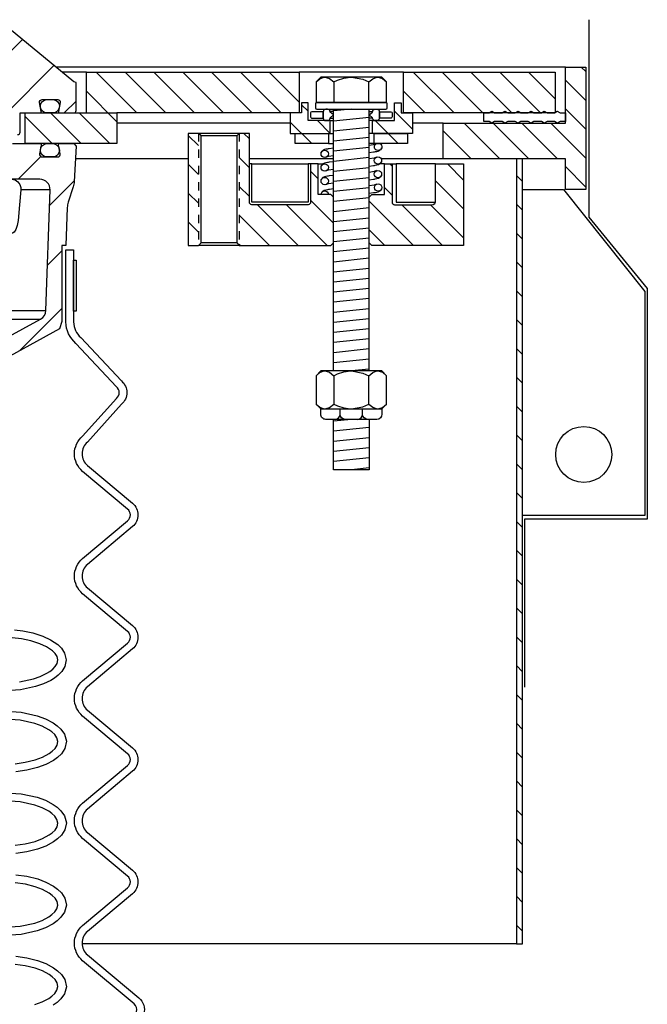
# Model space of a CAD drawing. Extents: x -169 to 2224, y 0 to 2796.
# Tile 51 of 256: x 175.59 to 183.29, y 865.65 to 877.72. Entities that reach past the tile are written whole.
import ezdxf

# ---------------------------------------------------------------- set-up
doc = ezdxf.new("R2010")
doc.units = 0
doc.header["$MEASUREMENT"] = 0
doc.linetypes.add('HIDDEN5', pattern=[0.05, 0.025, -0.025])
doc.layers.get('DEFPOINTS').update_dxf_attribs({"linetype": 'CONTINUOUS'})
for name, color, linetype in [('MULTI-PORT-MANHOLE', 2, 'CONTINUOUS'), ('MULTI-PORT-MANHOLE-HATCH', 252, 'CONTINUOUS'), ('MULTI-PORT-SHROUD', 1, 'CONTINUOUS'), ('MULTI-PORT-SPILL-BUCKET', 1, 'CONTINUOUS'), ('MULTI-PORT-SPILL-BUCKET-HATCH', 7, 'CONTINUOUS'), ('MULTI-PORT-SPILL-BUCKET-MANHOLE', 2, 'CONTINUOUS'), ('MULTI-PORT-SPILL-BUCKET-MANHOLE-HATCH', 7, 'CONTINUOUS'), ('MULTI-PORT-SPILL-BUCKET-SHROUD', 1, 'CONTINUOUS')]:
    doc.layers.add(name, color=color, linetype=linetype)
pattern_1 = [(135, (8142.92032, -300.3843), (0.176776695, 0.176776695), [])]

msp = doc.modelspace()

# ---------------------------------------------------------------- hatches: boundary and pattern name
at = {"layer": 'MULTI-PORT-MANHOLE-HATCH', "linetype": 'Continuous'}
h = msp.add_hatch(dxfattribs=at)
h.set_pattern_fill('LINE', color=256, scale=2, angle=45, style=0)
h.set_pattern_definition(pattern_1)
h.paths.add_polyline_path([(175.6554, 876.20278), (175.6554, 876.57778), (176.4054, 876.57778), (176.4054, 877.07778), (179.01478, 877.07778), (179.01478, 876.57778), (176.7804, 876.57778), (176.7804, 876.20278)])
h = msp.add_hatch(dxfattribs=at)
h.set_pattern_fill('LINE', color=256, scale=2, angle=45, style=0)
h.set_pattern_definition(pattern_1)
h.paths.add_polyline_path([(180.29603, 877.07778), (182.1554, 877.07778), (182.1554, 876.57778), (180.29603, 876.57778)])
h = msp.add_hatch(dxfattribs=at)
h.set_pattern_fill('LINE', color=256, scale=2, angle=45, style=0)
h.set_pattern_definition(pattern_1)
h.paths.add_polyline_path([(182.2804, 875.64028), (182.2804, 876.01528), (180.7804, 876.01528), (180.7804, 876.45278), (182.2804, 876.45278), (182.2804, 877.14028), (182.5304, 877.14028), (182.5304, 875.64028)])
h = msp.add_hatch(dxfattribs=at)
h.set_pattern_fill('LINE', color=256, scale=2, angle=45, style=0)
h.set_pattern_definition(pattern_1)
h.paths.add_polyline_path([(179.91322, 876.48403), (180.18665, 876.48403), (180.18665, 876.70278), (180.26478, 876.70278), (180.26478, 876.57778), (180.4054, 876.57778), (180.4054, 876.32778), (179.91322, 876.32778)])
h.paths.add_polyline_path([(178.9054, 876.57778), (179.04603, 876.57778), (179.04603, 876.70278), (179.12415, 876.70278), (179.12415, 876.48403), (179.39759, 876.48403), (179.39759, 876.32778), (178.9054, 876.32778)])
h.paths.add_polyline_path([(178.9679, 876.32778), (179.37415, 876.32778), (179.37415, 876.20278), (178.9679, 876.20278)])
h.paths.add_polyline_path([(179.93665, 876.32778), (180.3429, 876.32778), (180.3429, 876.20278), (179.93665, 876.20278)])
h = msp.add_hatch(dxfattribs=at)
h.set_pattern_fill('LINE', color=256, scale=2, angle=45, style=0)
h.set_pattern_definition(pattern_1)
h.paths.add_polyline_path([(178.2804, 876.32778), (178.4054, 876.32778), (178.4054, 875.48403, 0.41421356), (178.43665, 875.45278), (179.12415, 875.45278, 0.41421356), (179.1554, 875.48403), (179.1554, 875.95278), (179.24915, 875.95278), (179.24915, 875.57778), (179.4054, 875.57778), (179.43665, 875.54653), (179.43665, 874.98403), (179.4054, 874.95278), (178.2804, 874.95278)])
h.paths.add_polyline_path([(177.6554, 876.32778), (177.7804, 876.32778), (177.7804, 874.95278), (177.6554, 874.95278)])
h = msp.add_hatch(dxfattribs=at)
h.set_pattern_fill('LINE', color=256, scale=2, angle=45, style=0)
h.set_pattern_definition(pattern_1)
h.paths.add_polyline_path([(181.6807, 866.39028), (181.7554, 866.39028), (181.7554, 876.01528), (181.6807, 876.01528)])
h = msp.add_hatch(dxfattribs=at)
h.set_pattern_fill('LINE', color=256, scale=2, angle=45, style=0)
h.set_pattern_definition(pattern_1)
h.paths.add_polyline_path([(179.87415, 875.54653), (179.9054, 875.57778), (180.06165, 875.57778), (180.06165, 875.95278), (180.1554, 875.95278), (180.1554, 875.48403, 0.41421356), (180.18665, 875.45278), (180.62913, 875.45278), (180.65789, 875.45697), (180.67895, 875.4684), (180.68665, 875.48403), (180.68665, 875.95278), (181.0304, 875.95278), (181.0304, 874.95278), (179.9054, 874.95278), (179.87415, 874.98403)])
at = {"layer": 'MULTI-PORT-SPILL-BUCKET-HATCH', "linetype": 'Continuous'}
h = msp.add_hatch(dxfattribs=at)
h.set_pattern_fill('LINE', color=256, scale=4, angle=45, style=0)
h.set_pattern_definition([(45, (-7668.807, -328.87903), (-0.35355339, 0.35355339), [])])
edge = h.paths.add_edge_path(flags=16)
edge.add_line((175.0929, 875.76528), (175.0929, 876.17153))
edge.add_line((175.0929, 876.17153), (175.06165, 876.20278))
edge.add_line((175.06165, 876.20278), (174.99915, 876.20278))
edge.add_line((174.99915, 876.20278), (174.96618, 876.1698))
edge.add_line((174.96618, 876.1698), (174.94842, 875.83105))
edge.add_arc((175.01084, 875.82778), 0.0625, 176.99787, 269.997947)
edge.add_line((175.01084, 875.76528), (175.0929, 875.76528))
edge = h.paths.add_edge_path()
edge.add_line((173.97096, 873.54653), (174.18944, 873.54653))
edge.add_line((174.18944, 873.54653), (174.18944, 873.17153))
edge.add_line((174.18944, 873.17153), (173.97096, 873.17153))
edge.add_arc((173.97096, 873.23403), 0.0625, 180, 270, ccw=False)
edge.add_line((173.90846, 873.23403), (173.90846, 873.48403))
edge.add_arc((173.97096, 873.48403), 0.0625, 90, 180, ccw=False)
edge = h.paths.add_edge_path()
edge.add_arc((175.83604, 875.64028), 0.125, 358, 450)
edge.add_line((175.83604, 875.76528), (175.4679, 875.76528))
edge.add_line((175.4679, 875.76528), (175.4679, 876.17153))
edge.add_line((175.4679, 876.17153), (175.49915, 876.20278))
edge.add_line((175.49915, 876.20278), (175.83871, 876.20278))
edge.add_arc((175.83871, 876.18778), 0.015, -11.010479, 90.011204, ccw=False)
edge.add_line((175.85343, 876.18492), (175.83226, 876.07599))
edge.add_arc((175.86293, 876.07003), 0.03125, 169.001697, 270.001442)
edge.add_line((175.86294, 876.03878), (176.05487, 876.03878))
edge.add_arc((176.05487, 876.07003), 0.03125, 269.999681, 370.999427)
edge.add_line((176.08555, 876.07599), (176.06438, 876.18492))
edge.add_arc((176.07948, 876.18747), 0.01532, 88.573656, 189.573401, ccw=False)
edge.add_line((176.07986, 876.20278), (176.25067, 876.20278))
edge.add_line((176.25067, 876.20278), (176.27877, 876.17157))
edge.add_line((176.27877, 876.17157), (176.25591, 875.73543))
edge.add_arc((176.00624, 875.74851), 0.25001, 342.100386, 357.000406, ccw=False)
edge.add_line((176.24415, 875.67167), (176.18418, 875.486))
edge.add_arc((176.42208, 875.40916), 0.25, 162.100003, 178.000095)
edge.add_line((176.17223, 875.41789), (176.15599, 874.95278))
edge.add_line((176.15599, 874.95278), (176.10545, 874.95278))
edge.add_line((176.10545, 874.95278), (176.10545, 874.02233))
edge.add_line((176.10545, 874.02233), (176.078, 873.92934))
edge.add_line((176.078, 873.92934), (175.2637, 873.4862))
edge.add_arc((175.32345, 873.37641), 0.125, 118.554702, 177.000044)
edge.add_line((175.19862, 873.38295), (175.19409, 873.29653))
edge.add_line((175.19409, 873.29653), (174.8904, 873.29653))
edge.add_line((174.8904, 873.29653), (174.8904, 871.92153))
edge.add_line((174.8904, 871.92153), (175.04915, 871.92153))
edge.add_arc((175.04915, 871.89028), 0.03125, 0, 90, ccw=False)
edge.add_line((175.0804, 871.89028), (175.0804, 871.85903))
edge.add_line((175.0804, 871.85903), (175.00823, 871.73403))
edge.add_line((175.00823, 871.73403), (174.6554, 871.73403))
edge.add_line((174.6554, 871.73403), (174.59656, 873.08187))
edge.add_arc((174.50289, 873.07778), 0.09375, 2.499991, 90)
edge.add_line((174.50289, 873.17153), (174.50289, 873.54653))
edge.add_line((174.50289, 873.54653), (174.85329, 873.54653))
edge.add_arc((174.85329, 873.79652), 0.25, 270.000244, 298.555091)
edge.add_line((174.97279, 873.57694), (175.84413, 874.05111))
edge.add_arc((175.78438, 874.16091), 0.125, 298.554793, 357.999929)
edge.add_line((175.9093, 874.15655), (175.96096, 875.63592))
at = {"layer": 'MULTI-PORT-SPILL-BUCKET-MANHOLE-HATCH', "linetype": 'Continuous'}
h = msp.add_hatch(dxfattribs=at)
h.set_pattern_fill('LINE', color=256, scale=4, angle=45, style=0)
h.set_pattern_definition([(45, (-7804.6095, -300.3843), (-0.35355339, 0.35355339), [])])
edge = h.paths.add_edge_path()
edge.add_line((174.33556, 877.20822), (174.2804, 876.57778))
edge.add_line((174.2804, 876.57778), (174.79887, 876.57778))
edge.add_arc((174.79887, 876.45278), 0.125, 5.000099, 90.000043, ccw=False)
edge.add_line((174.9234, 876.46367), (174.93416, 876.34068))
edge.add_arc((174.96529, 876.3434), 0.03125, 185, 270)
edge.add_line((174.96529, 876.31215), (175.1467, 876.31215))
edge.add_line((175.1467, 876.31215), (175.1467, 876.8434))
edge.add_line((175.1467, 876.8434), (175.2804, 876.92374))
edge.add_line((175.2804, 876.92374), (175.4141, 876.8434))
edge.add_line((175.4141, 876.8434), (175.4141, 876.31215))
edge.add_line((175.4141, 876.31215), (175.56165, 876.31215))
edge.add_arc((175.56165, 876.3434), 0.03125, 270, 360)
edge.add_line((175.5929, 876.3434), (175.5929, 876.57778))
edge.add_line((175.5929, 876.57778), (175.83795, 876.57778))
edge.add_arc((175.83795, 876.5934), 0.01562, 270, 370.999746)
edge.add_line((175.85329, 876.59638), (175.83226, 876.70457))
edge.add_arc((175.86293, 876.71053), 0.03125, 90.000847, 191.000593, ccw=False)
edge.add_line((175.86293, 876.74178), (176.05487, 876.74178))
edge.add_arc((176.05487, 876.71053), 0.03125, -10.998303, 90.001443, ccw=False)
edge.add_line((176.08555, 876.70457), (176.06438, 876.59564))
edge.add_arc((176.07911, 876.59278), 0.01501, 169.008936, 269.975776)
edge.add_line((176.0791, 876.57778), (176.24915, 876.57778))
edge.add_arc((176.24915, 876.60903), 0.03125, 270, 360)
edge.add_line((176.2804, 876.60903), (176.2804, 876.95278))
edge.add_line((176.2804, 876.95278), (176.25209, 876.95809))
edge.add_line((176.25209, 876.95809), (175.46111, 877.61019))
edge.add_arc((175.42144, 877.5619), 0.0625, 50.600528, 90)
edge.add_line((175.42144, 877.6244), (175.38067, 877.60907))
edge.add_line((175.38067, 877.60907), (175.3599, 877.57059))
edge.add_line((175.3599, 877.57059), (175.31462, 877.20364))
edge.add_line((175.31462, 877.20364), (175.3027, 877.16349))
edge.add_line((175.3027, 877.16349), (175.27761, 877.12963))
edge.add_line((175.27761, 877.12963), (175.2054, 877.09683))
edge.add_line((175.2054, 877.09683), (175.05629, 877.10988))
edge.add_arc((175.06718, 877.23441), 0.125, 220.000141, 265.000351, ccw=False)
edge.add_line((174.97142, 877.15406), (174.89683, 877.24295))
edge.add_arc((174.84896, 877.20278), 0.0625, 40.001024, 90.001569)
edge.add_line((174.84896, 877.26528), (174.39782, 877.26528))
edge.add_arc((174.39782, 877.20278), 0.0625, 90, 175)

# ---------------------------------------------------------------- linework, layer by layer
at = {"layer": 'DEFPOINTS'}
msp.add_lwpolyline([(182.56961, 877.72133), (182.56961, 875.30012), (183.28504, 874.42388), (183.28504, 871.59692), (181.7771, 871.59692), (181.7771, 869.53698)], dxfattribs=at)
at = {"layer": 'MULTI-PORT-MANHOLE', "color": 7, "linetype": 'Continuous'}
for p, q in [((182.2804, 877.14028), (176.0311, 877.14028)), ((180.29603, 877.07778), (179.01478, 877.07778)), ((179.39538, 876.51403), (179.43665, 876.51403)), ((179.39759, 876.48403), (179.43665, 876.48403)), ((179.91322, 876.48403), (179.87415, 876.48403)), ((178.9054, 876.45278), (176.7804, 876.45278)), ((180.7804, 876.45278), (180.4054, 876.45278)), ((178.2804, 876.32778), (177.7804, 876.32778)), ((179.39759, 876.32778), (179.43665, 876.32778)), ((179.91322, 876.32778), (179.87415, 876.32778)), ((179.37415, 876.20278), (179.43665, 876.20278)), ((179.93665, 876.20278), (179.87415, 876.20278)), ((177.6554, 876.01528), (176.27058, 876.01528)), ((179.43665, 876.01528), (178.4054, 876.01528)), ((180.7804, 876.01528), (180.02203, 876.01528)), ((178.43665, 875.95278), (179.12415, 875.95278)), ((179.24915, 875.95278), (179.30825, 875.95278)), ((180.06165, 875.95278), (180.00256, 875.95278)), ((180.68665, 875.95278), (180.20363, 875.95278)), ((178.2804, 874.95278), (177.7804, 874.95278)), ((181.6807, 866.39028), (176.35356, 866.39028))]:
    msp.add_line(p, q, dxfattribs=at)
at = {"layer": 'MULTI-PORT-MANHOLE', "color": 254, "linetype": 'Continuous'}
for p, q in [((176.4054, 877.07778), (176.10691, 877.07778)), ((179.87415, 876.59463), (179.91543, 876.59463)), ((179.91543, 876.51403), (179.87415, 876.51403))]:
    msp.add_line(p, q, dxfattribs=at)
at = {"layer": 'MULTI-PORT-MANHOLE', "color": 2, "linetype": 'Continuous'}
for p, q in [((179.4389, 876.95911), (179.4389, 876.70463)), ((179.87191, 876.70463), (179.87191, 876.95911)), ((179.43665, 873.41446), (179.43665, 876.62463)), ((179.87415, 873.41446), (179.87415, 876.62463)), ((178.24915, 876.29653), (177.81165, 876.29653)), ((178.24915, 874.98403), (177.81165, 874.98403)), ((179.4389, 873.35645), (179.4389, 873.00848)), ((179.87191, 873.00848), (179.87191, 873.35645))]:
    msp.add_line(p, q, dxfattribs=at)
at = {"layer": 'MULTI-PORT-MANHOLE', "linetype": 'Continuous'}
msp.add_line((176.4054, 876.57778), (176.7804, 876.57778), dxfattribs=at)
at = {"layer": 'MULTI-PORT-MANHOLE', "color": 3, "linetype": 'Continuous'}
msp.add_line((179.87415, 875.52785), (179.87415, 876.46753), dxfattribs=at)
at = {"layer": 'MULTI-PORT-MANHOLE', "color": 1, "linetype": 'HIDDEN5', "ltscale": 0.4}
for p, q in [((177.7804, 876.32778), (177.7804, 874.95278)), ((178.2804, 876.32778), (178.2804, 874.95278))]:
    msp.add_line(p, q, dxfattribs=at)
at = {"layer": 'MULTI-PORT-MANHOLE', "linetype": 'Continuous'}
for points in [[(175.6554, 876.20278), (175.6554, 876.57778), (176.4054, 876.57778), (176.4054, 877.07778), (179.01478, 877.07778), (179.01478, 876.57778), (176.7804, 876.57778), (176.7804, 876.20278)], [(180.29603, 877.07778), (182.1554, 877.07778), (182.1554, 876.57778), (180.29603, 876.57778)], [(182.2804, 875.64028), (182.2804, 876.01528), (180.7804, 876.01528), (180.7804, 876.45278), (182.2804, 876.45278), (182.2804, 877.14028), (182.5304, 877.14028), (182.5304, 875.64028)], [(181.6807, 866.39028), (181.7554, 866.39028), (181.7554, 876.01528), (181.6807, 876.01528), (181.6807, 866.39028)]]:
    msp.add_lwpolyline(points, close=True, dxfattribs=at)
at = {"layer": 'MULTI-PORT-MANHOLE', "color": 2, "linetype": 'Continuous'}
for points in [[(180.0304, 876.70463), (180.08842, 876.70463), (180.08842, 876.95911), (180.0304, 877.01713), (179.2804, 877.01713), (179.22239, 876.95911), (179.22239, 876.70463), (179.2804, 876.70463)], [(179.12415, 876.70278), (179.04603, 876.70278), (179.04603, 876.57778), (178.9054, 876.57778), (178.9054, 876.32778), (179.39759, 876.32778), (179.39759, 876.48403), (179.12415, 876.48403)], [(180.18665, 876.70278), (180.26478, 876.70278), (180.26478, 876.57778), (180.4054, 876.57778), (180.4054, 876.32778), (179.91322, 876.32778), (179.91322, 876.48403), (180.18665, 876.48403)], [(177.81165, 874.98403), (177.81165, 876.29653), (177.7804, 876.32778), (177.6554, 876.32778), (177.6554, 874.95278), (177.7804, 874.95278)], [(179.37415, 876.20278), (178.9679, 876.20278), (178.9679, 876.32778), (179.37415, 876.32778), (179.37415, 876.20278)], [(179.93665, 876.20278), (179.93665, 876.32778), (180.3429, 876.32778), (180.3429, 876.20278), (179.93665, 876.20278)], [(180.0304, 872.95046), (180.08842, 873.00848), (180.08842, 873.35645), (180.0304, 873.41446), (179.2804, 873.41446), (179.22239, 873.35645), (179.22239, 873.00848), (179.2804, 872.95046)]]:
    msp.add_lwpolyline(points, close=True, dxfattribs=at)
for points in [[(179.22239, 876.95911), (179.26752, 876.99644), (179.31705, 877.01713), (179.33064, 877.01713), (179.33064, 877.01713), (179.38691, 877.00061), (179.4389, 876.95911), (179.4875, 876.98125), (179.56316, 877.00595), (179.6444, 877.01697), (179.6554, 877.01713), (179.79491, 876.99202), (179.87191, 876.95911), (179.91703, 876.99644), (179.96657, 877.01713), (179.98016, 877.01713), (180.03643, 877.00061), (180.08842, 876.95911)], [(179.22239, 873.35645), (179.26752, 873.39378), (179.31705, 873.41446), (179.33064, 873.41446), (179.33064, 873.41446), (179.38691, 873.39795), (179.4389, 873.35645), (179.4875, 873.37859), (179.56316, 873.40329), (179.6444, 873.4143), (179.6554, 873.41446), (179.79491, 873.38936), (179.87191, 873.35645), (179.91703, 873.39378), (179.96657, 873.41446), (179.98016, 873.41446), (180.03643, 873.39795), (180.08842, 873.35645)], [(179.22239, 873.00848), (179.26752, 872.97115), (179.31705, 872.95046), (179.33064, 872.95046), (179.33064, 872.95046), (179.38691, 872.96698), (179.4389, 873.00848), (179.4875, 872.98634), (179.56316, 872.96164), (179.6444, 872.95062), (179.6554, 872.95046), (179.79491, 872.97557), (179.87191, 873.00848), (179.91703, 872.97115), (179.96657, 872.95046), (179.98016, 872.95046), (180.03643, 872.96698), (180.08842, 873.00848)], [(179.87415, 872.82047), (179.87415, 872.20313), (179.43665, 872.20313), (179.43665, 872.82046)]]:
    msp.add_lwpolyline(points, dxfattribs=at)
for points in [[(180.07928, 876.70463), (179.23153, 876.70463, 0.41421356), (179.21591, 876.689), (179.21591, 876.64026, 0.41421356), (179.23153, 876.62463), (180.07928, 876.62463, 0.41421356), (180.0949, 876.64026), (180.0949, 876.689, 0.41421356)], [(178.2804, 874.95278), (179.4054, 874.95278), (179.43665, 874.98403), (179.43665, 875.54653), (179.4054, 875.57778), (179.24915, 875.57778), (179.24915, 875.95278), (179.1554, 875.95278), (179.1554, 875.48403, -0.41421356), (179.12415, 875.45278), (178.43665, 875.45278, -0.41421356), (178.4054, 875.48403), (178.4054, 876.32778), (178.2804, 876.32778), (178.24915, 876.29653), (178.24915, 874.98403)], [(180.68665, 875.48403), (180.68665, 875.95278), (181.0304, 875.95278), (181.0304, 874.95278), (179.9054, 874.95278), (179.87415, 874.98403), (179.87415, 875.54653), (179.9054, 875.57778), (180.06165, 875.57778), (180.06165, 875.95278), (180.1554, 875.95278), (180.1554, 875.48403, 0.41421356), (180.18665, 875.45278), (180.62913, 875.45278), (180.65789, 875.45697), (180.67895, 875.4684)]]:
    msp.add_lwpolyline(points, format="xyb", close=True, dxfattribs=at)
at = {"layer": 'MULTI-PORT-MANHOLE', "color": 7, "linetype": 'Continuous'}
for points in [[(179.3104, 876.51533), (179.3104, 876.59333), (179.17103, 876.59333, 0.41421356), (179.1554, 876.57771), (179.1554, 876.53015, 0.41421356), (179.1654, 876.51452), (179.3104, 876.51452)], [(179.3104, 876.51528, 0.41421356), (179.34165, 876.48403), (179.36415, 876.48403, 0.41421356), (179.3954, 876.51528), (179.3954, 876.51916), (179.43601, 876.55433), (179.3954, 876.5895), (179.3954, 876.59338, 0.41421356), (179.36415, 876.62463), (179.34165, 876.62463, 0.41421356), (179.3104, 876.59338), (179.3104, 876.51403)], [(180.0004, 876.51528, -0.41421356), (179.96915, 876.48403), (179.94665, 876.48403, -0.41421356), (179.9154, 876.51528), (179.9154, 876.51916), (179.8748, 876.55433), (179.9154, 876.5895), (179.9154, 876.59338, -0.41421356), (179.94665, 876.62463), (179.96915, 876.62463, -0.41421356), (180.0004, 876.59338), (180.0004, 876.51403)], [(180.0004, 876.51533), (180.0004, 876.59333), (180.13978, 876.59333, -0.41421356), (180.1554, 876.57771), (180.1554, 876.53015, -0.41421356), (180.1454, 876.51452), (180.0004, 876.51452)]]:
    msp.add_lwpolyline(points, format="xyb", dxfattribs=at)
msp.add_lwpolyline([(182.17469, 876.60078), (182.18115, 876.60078), (182.2154, 876.58078), (182.2804, 876.58078), (182.2804, 876.47278), (182.2154, 876.47278), (182.18115, 876.45278), (182.1469, 876.47278), (182.0549, 876.47278), (182.02065, 876.45278), (181.9864, 876.47278), (181.8944, 876.47278), (181.86015, 876.45278), (181.8259, 876.47278), (181.7339, 876.47278), (181.69965, 876.45278), (181.6654, 876.47278), (181.5734, 876.47278), (181.53915, 876.45278), (181.5049, 876.47278), (181.4129, 876.47278), (181.37865, 876.45278), (181.3444, 876.47278), (181.2804, 876.47278), (181.2804, 876.58078), (181.3444, 876.58078), (181.37865, 876.60078), (181.4129, 876.58078), (181.5049, 876.58078), (181.53915, 876.60078), (181.5734, 876.58078), (181.6654, 876.58078), (181.69965, 876.60078), (181.7339, 876.58078), (181.8259, 876.58078), (181.86015, 876.60078), (181.8944, 876.58078), (181.9864, 876.58078), (182.02065, 876.60078), (182.0549, 876.58078), (182.1469, 876.58078), (182.18115, 876.60078)], dxfattribs=at)
at = {"layer": 'MULTI-PORT-MANHOLE', "color": 1, "linetype": 'Continuous'}
for points in [[(179.43665, 876.14611), (179.38526, 876.13924), (179.37278, 876.1374), (179.36134, 876.13557), (179.34344, 876.13236), (179.32712, 876.12791), (179.31958, 876.12529), (179.31185, 876.12177), (179.30684, 876.11888), (179.30149, 876.11499), (179.29671, 876.11058), (179.29211, 876.105), (179.28782, 876.09766), (179.28557, 876.09034)], [(179.87415, 876.18311), (179.92111, 876.19002), (179.93579, 876.19232), (179.96368, 876.20278)], [(179.87415, 876.09285), (179.9268, 876.09989), (179.93928, 876.10173), (179.95071, 876.10356), (179.96862, 876.10677), (179.98494, 876.11122), (179.99247, 876.11384), (180.00021, 876.11736), (180.00522, 876.12025), (180.01057, 876.12414), (180.01534, 876.12855), (180.01995, 876.13413), (180.02423, 876.14147), (180.02648, 876.14879)], [(179.43665, 875.97927), (179.38526, 875.9724), (179.37278, 875.97056), (179.36134, 875.96872), (179.34344, 875.96551), (179.32712, 875.96106), (179.31958, 875.95844), (179.31185, 875.95493), (179.30684, 875.95204), (179.30149, 875.94815), (179.29671, 875.94374), (179.29211, 875.93816), (179.28782, 875.93082), (179.28557, 875.92349)], [(179.34449, 876.0349), (179.37627, 876.04681), (179.43665, 876.05572)], [(179.96589, 876.03732), (179.93411, 876.02541), (179.87415, 876.01656)], [(179.87415, 875.92617), (179.92512, 875.93298), (179.9376, 875.93482), (179.94903, 875.93665), (179.96694, 875.93986), (179.98326, 875.94431), (179.99079, 875.94693), (179.99853, 875.95045), (180.00354, 875.95334), (180.00889, 875.95723), (180.01366, 875.96164), (180.01827, 875.96722), (180.02255, 875.97456), (180.0248, 875.98188)], [(179.1554, 875.95278), (179.12415, 875.95278), (179.12415, 875.48403), (178.43665, 875.48403), (178.43665, 875.95278), (178.4054, 875.95278)], [(179.34449, 875.86805), (179.37627, 875.87997), (179.43665, 875.88888)], [(179.96589, 875.87037), (179.93411, 875.85846), (179.87415, 875.84961)], [(180.1554, 875.95278), (180.20363, 875.95278), (180.20363, 875.48403), (180.68665, 875.48403)], [(179.43665, 875.8123), (179.38526, 875.80543), (179.37278, 875.80359), (179.36134, 875.80176), (179.34344, 875.79855), (179.32712, 875.7941), (179.31958, 875.79148), (179.31185, 875.78796), (179.30684, 875.78507), (179.30149, 875.78118), (179.29671, 875.77677), (179.29211, 875.77119), (179.28782, 875.76385), (179.28557, 875.75653)], [(179.87415, 875.75922), (179.92512, 875.76603), (179.9376, 875.76787), (179.94903, 875.7697), (179.96694, 875.77291), (179.98326, 875.77736), (179.99079, 875.77998), (179.99853, 875.7835), (180.00354, 875.78639), (180.00889, 875.79028), (180.01366, 875.79469), (180.01827, 875.80027), (180.02255, 875.80761), (180.0248, 875.81494)], [(179.43665, 875.6462), (179.38569, 875.63939), (179.37321, 875.63754), (179.36178, 875.63571), (179.34387, 875.6325), (179.32755, 875.62805), (179.32002, 875.62543), (179.31228, 875.62191), (179.30727, 875.61902), (179.30192, 875.61514), (179.29715, 875.61073), (179.29254, 875.60514), (179.28825, 875.5978), (179.28601, 875.59048)], [(179.34449, 875.70109), (179.37627, 875.713), (179.43665, 875.72191)], [(179.96589, 875.70466), (179.93411, 875.69275), (179.87415, 875.6839)], [(179.87415, 875.59351), (179.92696, 875.60057), (179.93944, 875.60241), (179.95087, 875.60424), (179.96878, 875.60745), (179.9851, 875.6119), (179.99263, 875.61452), (180.00037, 875.61804), (180.00538, 875.62093), (180.01073, 875.62482), (180.0155, 875.62923), (180.02011, 875.63481), (180.02439, 875.64215), (180.02664, 875.64948)]]:
    msp.add_lwpolyline(points, dxfattribs=at)
for points in [[(180.00266, 876.20278, -4.45498163), (179.96413, 876.20278)], [(179.28402, 875.57778, -0.98838487), (179.37417, 875.57778)]]:
    msp.add_lwpolyline(points, format="xyb", close=True, dxfattribs=at)
at = {"layer": 'MULTI-PORT-MANHOLE', "linetype": 'Continuous'}
msp.add_lwpolyline([(181.7554, 875.64028), (182.2554, 875.64028), (183.2554, 874.39028), (183.2554, 871.64028), (181.7554, 871.64028)], dxfattribs=at)
at = {"layer": 'MULTI-PORT-MANHOLE', "color": 2, "linetype": 'Continuous'}
for points in [[(180.0304, 872.95046), (180.0304, 872.88297, -0.41421241), (179.9679, 872.82047), (179.3429, 872.82046, -0.41421472), (179.2804, 872.88296), (179.2804, 872.95046)], [(179.45542, 872.82047, 0.41186067), (179.51741, 872.88296), (179.51741, 872.95046)], [(179.57941, 872.82047, -0.41186067), (179.51741, 872.88296), (179.51741, 872.95046)], [(179.7314, 872.82047, 0.41186067), (179.79339, 872.88296), (179.79339, 872.95046)], [(179.85539, 872.82047, -0.41186067), (179.79339, 872.88296), (179.79339, 872.95046)]]:
    msp.add_lwpolyline(points, format="xyb", dxfattribs=at)
at = {"layer": 'MULTI-PORT-MANHOLE', "color": 1, "linetype": 'Continuous'}
for centre in [(179.32866, 876.0771), (179.98171, 875.99512), (179.32866, 875.91026), (179.98171, 875.82817), (179.32866, 875.74329), (179.98355, 875.66271)]:
    msp.add_circle(centre, 0.04508, dxfattribs=at)
at = {"layer": 'MULTI-PORT-MANHOLE', "linetype": 'Continuous'}
msp.add_circle((182.5054, 872.39028), 0.34375, dxfattribs=at)
at = {"layer": 'MULTI-PORT-MANHOLE-HATCH', "linetype": 'Continuous'}
msp.add_line((179.43665, 876.59463), (179.39538, 876.59463), dxfattribs=at)
at = {"layer": 'MULTI-PORT-MANHOLE-HATCH'}
for p, q in [((179.6554, 876.62463), (179.43665, 876.60184)), ((179.87415, 876.52395), (179.43665, 876.47837)), ((179.87415, 876.40049), (179.43665, 876.3549)), ((179.87415, 876.27702), (179.43665, 876.23144)), ((179.87415, 876.27702), (179.43665, 876.23144)), ((179.87415, 876.15355), (179.43665, 876.10797)), ((179.87415, 876.03008), (179.43665, 875.9845)), ((179.87415, 876.03008), (179.43665, 875.9845)), ((179.87415, 875.90661), (179.43665, 875.86103)), ((179.87415, 875.78315), (179.43665, 875.73756)), ((179.87415, 875.78315), (179.43665, 875.73756)), ((179.87415, 875.65968), (179.43665, 875.6141)), ((179.87415, 875.53621), (179.43665, 875.49063)), ((179.87415, 875.53621), (179.43665, 875.49063)), ((179.87415, 875.41274), (179.43665, 875.36716)), ((179.87415, 875.28927), (179.43665, 875.24369)), ((179.87415, 875.28927), (179.43665, 875.24369)), ((179.87415, 875.16581), (179.43665, 875.12022)), ((179.87415, 875.04234), (179.43665, 874.99676)), ((179.87415, 875.04234), (179.43665, 874.99676)), ((179.87415, 874.91887), (179.43665, 874.87329)), ((179.87415, 874.7954), (179.43665, 874.74982)), ((179.87415, 874.7954), (179.43665, 874.74982)), ((179.87415, 874.67193), (179.43665, 874.62635)), ((179.87415, 874.54847), (179.43665, 874.50288)), ((179.87415, 874.54847), (179.43665, 874.50288)), ((179.87415, 874.425), (179.43665, 874.37942)), ((179.87415, 874.30153), (179.43665, 874.25595)), ((179.87415, 874.30153), (179.43665, 874.25595)), ((179.87415, 874.17806), (179.43665, 874.13248)), ((179.87415, 874.05459), (179.43665, 874.00901)), ((179.87415, 874.05459), (179.43665, 874.00901)), ((179.87415, 873.93113), (179.43665, 873.88554)), ((179.87415, 873.80766), (179.43665, 873.76208)), ((179.87415, 873.80766), (179.43665, 873.76208)), ((179.87415, 873.68419), (179.43665, 873.63861)), ((179.87415, 873.56072), (179.43665, 873.51514)), ((179.87415, 873.56072), (179.43665, 873.51514)), ((179.87415, 873.43725), (179.6554, 873.41446)), ((179.65541, 872.82047), (179.43666, 872.79767)), ((179.87416, 872.71979), (179.43666, 872.67421)), ((179.87416, 872.59632), (179.43666, 872.55074)), ((179.87415, 872.47285), (179.43665, 872.42727)), ((179.87415, 872.34938), (179.43665, 872.3038)), ((179.87415, 872.22592), (179.6554, 872.20313))]:
    msp.add_line(p, q, dxfattribs=at)
at = {"layer": 'MULTI-PORT-SHROUD', "color": 1, "linetype": 'Continuous'}
msp.add_lwpolyline([(177.02066, 865.55796, 0.29327737), (176.99053, 865.65464), (176.36007, 866.18366, -0.46630694), (176.36007, 866.61456), (176.91153, 867.0773, 0.46630723), (176.91153, 867.22093), (176.36007, 867.68366, -0.46630723), (176.36007, 868.11456), (176.91153, 868.5773, 0.46630723), (176.91153, 868.72093), (176.36007, 869.18366, -0.46630723), (176.36007, 869.61456), (176.91153, 870.0773, 0.46630723), (176.91153, 870.22093), (176.36007, 870.68366, -0.46630723), (176.36007, 871.11456), (176.91153, 871.5773, 0.46630723), (176.91153, 871.72093), (176.36007, 872.18366, -0.46630723), (176.36007, 872.61456), (176.77516, 873.0773, 0.46630817), (176.77516, 873.22093), (176.2782, 873.75236, -0.22169529), (176.1554, 874.01569), (176.1554, 874.89911), (176.24915, 874.89911), (176.24915, 874.01569, 0.22169529), (176.33846, 873.82418), (176.83542, 873.29275, -0.46630908), (176.83542, 873.00548), (176.42033, 872.54275, 0.46630905), (176.42033, 872.25548), (176.97179, 871.79275, -0.46630905), (176.97179, 871.50548), (176.42033, 871.04275, 0.46630905), (176.42033, 870.75548), (176.97179, 870.29275, -0.46630905), (176.97179, 870.00548), (176.42033, 869.54275, 0.46630905), (176.42033, 869.25548), (176.97179, 868.79275, -0.46630905), (176.97179, 868.50548), (176.42033, 868.04275, 0.46630905), (176.42033, 867.75548), (176.97179, 867.29275, -0.46630905), (176.97179, 867.00548), (176.42033, 866.54275, 0.46630785), (176.42033, 866.25548), (177.05079, 865.72646, -0.29327778), (177.11105, 865.53309)], format="xyb", dxfattribs=at)
at = {"layer": 'MULTI-PORT-SHROUD', "color": 7, "linetype": 'Continuous'}
msp.add_lwpolyline([(176.24915, 874.14911), (176.24915, 874.77411), (176.27915, 874.77411), (176.27915, 874.14911)], close=True, dxfattribs=at)
at = {"layer": 'MULTI-PORT-SPILL-BUCKET', "color": 7, "linetype": 'Continuous'}
for p, q in [((175.96096, 875.63592), (175.60272, 875.63592)), ((162.4015, 874.15655), (175.9093, 874.15655)), ((164.90885, 874.05111), (175.84413, 874.05111))]:
    msp.add_line(p, q, dxfattribs=at)
at = {"layer": 'MULTI-PORT-SPILL-BUCKET', "linetype": 'Continuous'}
for points in [[(175.49915, 876.20278), (175.83871, 876.20278, -0.47174628), (175.85343, 876.18492), (175.83226, 876.07599, 0.47162926), (175.86294, 876.03878), (176.05487, 876.03878, 0.47162926), (176.08555, 876.07599), (176.06438, 876.18492, -0.47162926), (176.07986, 876.20278), (176.25067, 876.20278), (176.27877, 876.17157), (176.25591, 875.73543, -0.06510535), (176.24415, 875.67167), (176.18418, 875.486, 0.06948876), (176.17223, 875.41789), (176.15599, 874.95278), (176.10545, 874.95278), (176.10545, 874.02233), (176.078, 873.92934), (175.2637, 873.4862, 0.26069176)], [(175.96096, 875.63591, 0.42447482), (175.83604, 875.76528), (175.4679, 875.76528)], [(174.97279, 873.57694), (175.84413, 874.05111, 0.265356), (175.9093, 874.15655), (175.96096, 875.63592)]]:
    msp.add_lwpolyline(points, format="xyb", dxfattribs=at)
at = {"layer": 'MULTI-PORT-SPILL-BUCKET', "color": 7, "linetype": 'Continuous'}
msp.add_lwpolyline([(176.0749, 876.11878, -0.41421356), (175.9949, 876.03878), (175.9229, 876.03878, -0.41421356), (175.8429, 876.11878), (175.8429, 876.12278, -0.41421356), (175.9229, 876.20278), (175.9949, 876.20278, -0.41421356), (176.0749, 876.12278)], format="xyb", dxfattribs=at)
msp.add_lwpolyline([(175.47394, 875.60278), (175.47863, 875.65547), (175.47788, 875.66603), (175.47387, 875.67549), (175.46701, 875.68277), (175.45817, 875.68696), (175.45154, 875.68781), (175.46381, 875.74334), (175.48687, 875.76528), (175.5309, 875.75616), (175.56421, 875.73414), (175.58863, 875.70154), (175.60138, 875.66198), (175.60272, 875.63592), (175.5861, 875.45139), (175.56877, 875.2607), (175.55846, 875.19588), (175.54264, 875.14785), (175.52228, 875.11656), (175.4996, 875.10576), (175.48906, 875.10576), (175.4036, 875.10576)], dxfattribs=at)
at = {"layer": 'MULTI-PORT-SPILL-BUCKET-MANHOLE', "linetype": 'Continuous'}
msp.add_lwpolyline([(175.56165, 876.31215, 0.41421356), (175.5929, 876.3434), (175.5929, 876.57778), (175.83795, 876.57778, 0.47162926), (175.85329, 876.59638), (175.83226, 876.70457, -0.47162926), (175.86293, 876.74178), (176.05487, 876.74178, -0.47162926), (176.08555, 876.70457), (176.06438, 876.59564, 0.47145376), (176.0791, 876.57778), (176.24915, 876.57778, 0.41421356), (176.2804, 876.60903), (176.2804, 876.95278), (176.25209, 876.95809), (175.46111, 877.61019, 0.17362646)], format="xyb", dxfattribs=at)
at = {"layer": 'MULTI-PORT-SPILL-BUCKET-MANHOLE', "color": 7, "linetype": 'Continuous'}
msp.add_lwpolyline([(176.0749, 876.65778, -0.41421356), (175.9949, 876.57778), (175.9229, 876.57778, -0.41421356), (175.8429, 876.65778), (175.8429, 876.66178, -0.41421356), (175.9229, 876.74178), (175.9949, 876.74178, -0.41421356), (176.0749, 876.66178)], format="xyb", dxfattribs=at)
at = {"layer": 'MULTI-PORT-SPILL-BUCKET-SHROUD', "linetype": 'Continuous'}
for points in [[(175.52541, 870.23835), (175.62593, 870.22795), (175.75088, 870.20274), (175.87386, 870.16276), (175.96707, 870.11927), (176.05395, 870.05966), (176.09922, 870.01509), (176.1393, 869.95517), (176.15939, 869.87375), (176.14309, 869.7903), (176.10365, 869.72761), (176.06013, 869.68333), (176.01565, 869.64883), (175.9688, 869.61964), (175.8788, 869.57658), (175.78367, 869.54401), (175.59767, 869.50542), (175.41054, 869.4937, 1.02213573)], [(175.53333, 867.59916), (175.65722, 867.61645), (175.77856, 867.64712), (175.8666, 867.68013), (175.94938, 867.72493), (175.98745, 867.75291), (176.02124, 867.786), (176.04767, 867.82602), (176.05783, 867.87152), (176.04525, 867.91654), (176.01771, 867.95547), (175.98341, 867.98782), (175.94507, 868.01531), (175.86208, 868.05926), (175.77412, 868.09172), (175.59343, 868.13155), (175.40787, 868.14373, -1.00000017)], [(175.54247, 867.23799), (175.67654, 867.21926), (175.8086, 867.18587), (175.90832, 867.14846), (176.00324, 867.09706), (176.05258, 867.06075), (176.09903, 867.01519), (176.14144, 866.95079), (176.16088, 866.8627), (176.13668, 866.77689), (176.09331, 866.71577), (176.04684, 866.67204), (175.99752, 866.63673), (175.90261, 866.58654), (175.80194, 866.54943), (175.60711, 866.50655), (175.41067, 866.4937, 1.01873998)]]:
    msp.add_lwpolyline(points, format="xyb", dxfattribs=at)
for points in [[(175.58432, 869.60478), (175.75721, 869.64065), (175.84089, 869.6693), (175.92063, 869.70745), (175.95841, 869.73099), (175.99353, 869.75823), (176.02476, 869.79001), (176.04852, 869.82777), (176.05701, 869.87124), (176.04642, 869.91416), (176.02178, 869.951), (175.99008, 869.98221), (175.9173, 870.03214), (175.83713, 870.06955), (175.72544, 870.10586), (175.61086, 870.12898), (175.49401, 870.14107)], [(175.42036, 869.24312), (175.60755, 869.23084), (175.80232, 869.1879), (175.90296, 869.15076), (175.99783, 869.10052), (176.04713, 869.06518), (176.09358, 869.02137), (176.13689, 868.96014), (176.16089, 868.87425), (176.14126, 868.78626), (176.0988, 868.722), (176.05237, 868.67652), (176.00303, 868.64026), (175.90814, 868.58891), (175.80845, 868.55153), (175.67644, 868.51817), (175.54241, 868.49946)], [(175.53332, 868.59916), (175.65722, 868.61645), (175.77856, 868.64712), (175.86659, 868.68013), (175.94937, 868.72493), (175.98745, 868.75291), (176.02123, 868.786), (176.04767, 868.82602), (176.05782, 868.87152), (176.04524, 868.91654), (176.0177, 868.95547), (175.9834, 868.98782), (175.94506, 869.01531), (175.86207, 869.05926), (175.77412, 869.09172), (175.59343, 869.13155), (175.41381, 869.14334)], [(175.41067, 868.24376), (175.60755, 868.23084), (175.80233, 868.1879), (175.90297, 868.15076), (175.99784, 868.10052), (176.04714, 868.06518), (176.09358, 868.02137), (176.13689, 867.96014), (176.1609, 867.87425), (176.14126, 867.78626), (176.09881, 867.72201), (176.05238, 867.67652), (176.00304, 867.64026), (175.90814, 867.58891), (175.80846, 867.55153), (175.67644, 867.51817), (175.54242, 867.49946)], [(175.40788, 866.59373), (175.59301, 866.60584), (175.77377, 866.64562), (175.86177, 866.67806), (175.9448, 866.72197), (175.98318, 866.74944), (176.01752, 866.78177), (176.04513, 866.82067), (176.05782, 866.86567), (176.04777, 866.91121), (176.02139, 866.95128), (175.98762, 866.9844), (175.94954, 867.01241), (175.86675, 867.05725), (175.77869, 867.09029), (175.65731, 867.12098), (175.53337, 867.13829)], [(175.54242, 866.23799), (175.67644, 866.21929), (175.80846, 866.18592), (175.90814, 866.14855), (176.00304, 866.09719), (176.05238, 866.06093), (176.09881, 866.01545), (176.14126, 865.95119), (176.1609, 865.86321), (176.13689, 865.77731), (176.09358, 865.71608), (176.04714, 865.67228), (175.99784, 865.63693)], [(175.77412, 865.64573), (175.86208, 865.67819), (175.94507, 865.72214), (175.98341, 865.74963), (176.01771, 865.78198), (176.04525, 865.82092), (176.05783, 865.86593), (176.04767, 865.91144), (176.02124, 865.95145), (175.98745, 865.98454), (175.94938, 866.01253), (175.8666, 866.05732), (175.77856, 866.09033), (175.65722, 866.121), (175.53333, 866.13829)]]:
    msp.add_lwpolyline(points, dxfattribs=at)

doc.saveas('drawing.dxf')
